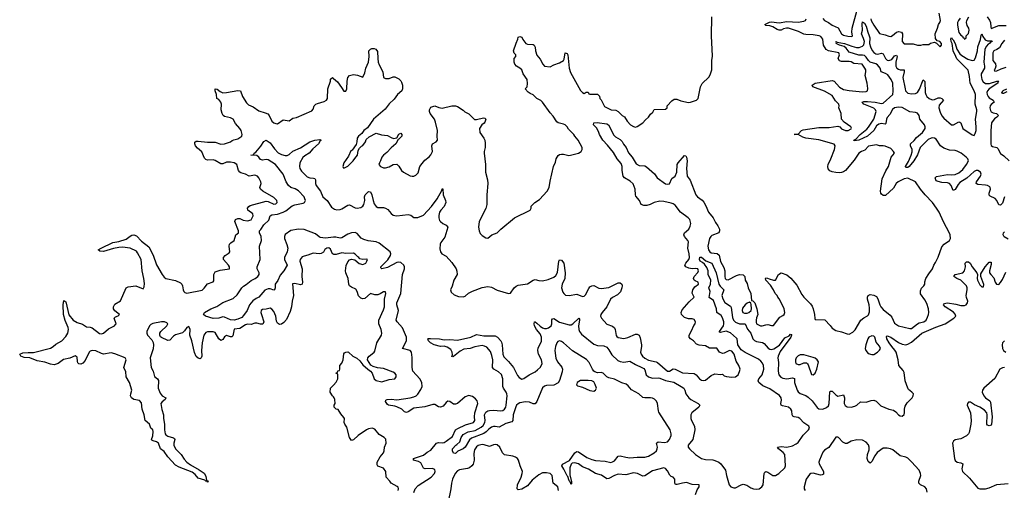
# Model space of a CAD drawing. Header units: inches. Extents: x 2528705 to 2676837, y 911742 to 1023252.
# Tile 138 of 143: x 2656684 to 2667089, y 933713 to 938680. Entities that reach past the tile are written whole.
import ezdxf

# ---------------------------------------------------------------- set-up
doc = ezdxf.new("R2010")
doc.units = ezdxf.units.IN
doc.header["$MEASUREMENT"] = 0
doc.layers.add('C6953', color=7, linetype='Continuous')
doc.layers.add('C6963', color=7, linetype='Continuous')

msp = doc.modelspace()

# ---------------------------------------------------------------- linework, layer by layer
at = {"layer": 'C6953', "color": 5}
for points, elevation in [([(2660000, 936205), (2659988, 936210), (2659970, 936259), (2659950, 936272), (2659930, 936270), (2659910, 936253), (2659893, 936227), (2659870, 936212), (2659848, 936208), (2659784, 936216), (2659730, 936193), (2659690, 936185), (2659670, 936176), (2659648, 936150), (2659645, 936130), (2659670, 936050), (2659664, 935970), (2659674, 935910), (2659670, 935890), (2659650, 935882), (2659590, 935897), (2659567, 935893), (2659578, 935770), (2659562, 935710), (2659555, 935650), (2659541, 935599), (2659504, 935516), (2659477, 935483), (2659450, 935468), (2659430, 935464), (2659410, 935478), (2659399, 935499), (2659390, 935552), (2659370, 935601), (2659350, 935626), (2659330, 935636), (2659290, 935624), (2659250, 935621), (2659236, 935610), (2659234, 935590), (2659238, 935570), (2659265, 935490), (2659253, 935467), (2659230, 935465), (2659190, 935478), (2659170, 935477), (2659130, 935463), (2659090, 935465), (2659070, 935459), (2659010, 935420), (2658950, 935412), (2658935, 935345), (2658926, 935334), (2658910, 935333), (2658870, 935347), (2658850, 935333), (2658830, 935304), (2658810, 935294), (2658790, 935310), (2658750, 935379), (2658730, 935386), (2658670, 935384), (2658650, 935377), (2658631, 935350), (2658612, 935270), (2658604, 935190), (2658608, 935130), (2658601, 935110), (2658590, 935100), (2658570, 935106), (2658550, 935126), (2658530, 935168), (2658502, 935290), (2658481, 935350), (2658486, 935410), (2658476, 935436), (2658470, 935441), (2658450, 935431), (2658425, 935395), (2658404, 935376), (2658330, 935355), (2658310, 935340), (2658270, 935296), (2658250, 935294), (2658184, 935324), (2658173, 935333), (2658164, 935350), (2658166, 935370), (2658177, 935390), (2658240, 935450), (2658250, 935470), (2658239, 935479), (2658215, 935490), (2658182, 935490), (2658090, 935472), (2658070, 935462), (2658057, 935450), (2658029, 935390), (2658026, 935370), (2658034, 935350), (2658081, 935301), (2658094, 935274), (2658099, 935250), (2658095, 935205), (2658064, 935110), (2658073, 935010), (2658093, 934970), (2658110, 934914), (2658139, 934890), (2658151, 934871), (2658149, 934790), (2658170, 934739), (2658190, 934709), (2658228, 934690), (2658223, 934670), (2658190, 934646), (2658176, 934630), (2658185, 934565), (2658204, 934510), (2658205, 934470), (2658216, 934410), (2658214, 934350), (2658221, 934310), (2658230, 934298), (2658250, 934286), (2658308, 934268), (2658319, 934259), (2658325, 934250), (2658312, 934210), (2658312, 934190), (2658330, 934150), (2658390, 934090), (2658421, 934041), (2658449, 934009), (2658490, 933981), (2658582, 933930), (2658633, 933893), (2658650, 933863), (2658658, 933818), (2658670, 933814), (2658676, 933804), (2658670, 933798), (2658667, 933807), (2658650, 933810), (2658641, 933821), (2658570, 933841), (2658539, 933879), (2658506, 933906), (2658370, 933958), (2658330, 933980), (2658248, 934068), (2658210, 934121), (2658172, 934152), (2658150, 934210), (2658130, 934225), (2658094, 934234), (2658082, 934242), (2658078, 934250), (2658092, 934288), (2658094, 934334), (2658090, 934350), (2658069, 934370), (2658055, 934410), (2658011, 934451), (2658001, 934510), (2657980, 934570), (2657970, 934635), (2657950, 934660), (2657889, 934670), (2657864, 934690), (2657856, 934710), (2657857, 934730), (2657869, 934770), (2657844, 934850), (2657809, 934910), (2657806, 934966), (2657790, 934990), (2657784, 935010), (2657809, 935090), (2657799, 935110), (2657690, 935154), (2657650, 935165), (2657570, 935150), (2657550, 935156), (2657490, 935186), (2657450, 935187), (2657430, 935180), (2657419, 935170), (2657377, 935083), (2657350, 935056), (2657330, 935044), (2657310, 935049), (2657300, 935060), (2657294, 935074), (2657290, 935117), (2657270, 935132), (2657213, 935107), (2657146, 935094), (2657090, 935053), (2657050, 935039), (2657010, 935044), (2656950, 935064), (2656870, 935080), (2656790, 935112), (2656730, 935116), (2656696, 935130), (2656684, 935150), (2656717, 935163), (2656772, 935168), (2656830, 935166), (2657010, 935213), (2657039, 935230), (2657066, 935254), (2657128, 935290), (2657170, 935336), (2657192, 935370), (2657201, 935410), (2657197, 935430), (2657165, 935505), (2657148, 935570), (2657142, 935670), (2657150, 935718), (2657170, 935701), (2657204, 935564), (2657250, 935510), (2657290, 935484), (2657347, 935467), (2657390, 935440), (2657430, 935435), (2657450, 935427), (2657527, 935367), (2657550, 935364), (2657570, 935373), (2657623, 935417), (2657685, 935450), (2657697, 935463), (2657703, 935470), (2657683, 935530), (2657697, 935543), (2657726, 935554), (2657739, 935570), (2657688, 935608), (2657675, 935630), (2657675, 935650), (2657690, 935679), (2657749, 935711), (2657809, 935850), (2657830, 935862), (2657910, 935870), (2657990, 935841), (2658001, 935859), (2658003, 935897), (2657997, 935950), (2657978, 936030), (2657966, 936150), (2657930, 936221), (2657917, 936237), (2657850, 936270), (2657770, 936279), (2657730, 936276), (2657676, 936264), (2657570, 936235), (2657530, 936236), (2657513, 936250), (2657545, 936270), (2657670, 936329), (2657730, 936338), (2657810, 936362), (2657850, 936396), (2657870, 936407), (2657890, 936409), (2657918, 936398), (2657970, 936342), (2658050, 936283), (2658094, 936194), (2658130, 936093), (2658190, 935989), (2658210, 935963), (2658230, 935949), (2658330, 935926), (2658384, 935904), (2658397, 935890), (2658406, 935870), (2658410, 935830), (2658419, 935810), (2658430, 935799), (2658450, 935793), (2658613, 935827), (2658634, 935846), (2658669, 935891), (2658728, 935912), (2658737, 935923), (2658737, 935990), (2658750, 936020), (2658802, 936038), (2658902, 936050), (2658900, 936070), (2658890, 936090), (2658838, 936150), (2658839, 936170), (2658857, 936190), (2658899, 936221), (2658904, 936230), (2658896, 936290), (2658900, 936310), (2658914, 936326), (2658950, 936348), (2658968, 936410), (2658997, 936430), (2658998, 936450), (2658958, 936550), (2658965, 936570), (2658990, 936582), (2659010, 936580), (2659045, 936565), (2659090, 936556), (2659131, 936569), (2659150, 936610), (2659148, 936630), (2659096, 936670), (2659091, 936690), (2659106, 936710), (2659121, 936719), (2659290, 936765), (2659310, 936761), (2659370, 936732), (2659390, 936738), (2659405, 936750), (2659402, 936770), (2659370, 936804), (2659254, 936870), (2659228, 936890), (2659222, 936910), (2659235, 936950), (2659232, 936970), (2659212, 937012), (2659196, 937030), (2659170, 937038), (2659110, 937030), (2659069, 937050), (2659022, 937062), (2659010, 937070), (2658996, 937090), (2658979, 937150), (2658950, 937170), (2658910, 937176), (2658870, 937176), (2658830, 937159), (2658810, 937158), (2658750, 937195), (2658730, 937200), (2658670, 937197), (2658650, 937204), (2658638, 937218), (2658610, 937287), (2658564, 937324), (2658543, 937350), (2658534, 937370), (2658534, 937386), (2658550, 937397), (2658570, 937399), (2658670, 937389), (2658750, 937387), (2658810, 937368), (2658850, 937369), (2658913, 937390), (2658930, 937405), (2658948, 937412), (2658990, 937421), (2659030, 937450), (2659034, 937470), (2659023, 937510), (2659012, 937530), (2658965, 937585), (2658939, 937630), (2658910, 937645), (2658850, 937660), (2658835, 937670), (2658822, 937690), (2658812, 937730), (2658815, 937790), (2658810, 937809), (2658790, 937838), (2658768, 937850), (2658763, 937890), (2658749, 937930), (2658750, 937952), (2658770, 937946), (2658801, 937921), (2658830, 937908), (2658870, 937910), (2658990, 937934), (2659018, 937930), (2659038, 937870), (2659082, 937802), (2659101, 937781), (2659150, 937760), (2659210, 937717), (2659278, 937698), (2659305, 937685), (2659320, 937670), (2659350, 937609), (2659369, 937590), (2659390, 937583), (2659410, 937582), (2659470, 937622), (2659530, 937614), (2659570, 937641), (2659610, 937647), (2659770, 937719), (2659785, 937735), (2659797, 937770), (2659813, 937787), (2659830, 937797), (2659902, 937818), (2659927, 937830), (2659936, 937850), (2659941, 937950), (2659967, 938030), (2659970, 938052), (2659989, 938071), (2660000, 938061)], 60), ([(2660000, 936383), (2659915, 936375), (2659861, 936381), (2659848, 936388), (2659810, 936420), (2659690, 936466), (2659630, 936470), (2659550, 936454), (2659490, 936412), (2659482, 936390), (2659483, 936370), (2659508, 936308), (2659517, 936270), (2659510, 936230), (2659483, 936170), (2659483, 936150), (2659510, 936090), (2659476, 936030), (2659438, 935982), (2659411, 935929), (2659385, 935890), (2659384, 935850), (2659378, 935830), (2659370, 935827), (2659330, 935840), (2659310, 935841), (2659275, 935825), (2659212, 935750), (2659182, 935738), (2659146, 935714), (2659114, 935670), (2659087, 935610), (2659050, 935558), (2659030, 935538), (2658990, 935518), (2658951, 935509), (2658912, 935512), (2658850, 935539), (2658830, 935543), (2658790, 935529), (2658730, 935525), (2658648, 935550), (2658628, 935570), (2658638, 935590), (2658704, 935630), (2658767, 935653), (2658830, 935696), (2658941, 935739), (2658983, 935777), (2659030, 935850), (2659050, 935869), (2659076, 935884), (2659130, 935928), (2659172, 935948), (2659202, 935970), (2659214, 935990), (2659215, 936010), (2659193, 936050), (2659193, 936070), (2659226, 936150), (2659218, 936290), (2659239, 936350), (2659237, 936390), (2659218, 936430), (2659217, 936450), (2659233, 936467), (2659264, 936516), (2659317, 936563), (2659331, 936610), (2659350, 936620), (2659410, 936627), (2659470, 936648), (2659497, 936663), (2659564, 936716), (2659590, 936726), (2659678, 936742), (2659693, 936750), (2659703, 936770), (2659699, 936790), (2659689, 936810), (2659632, 936872), (2659596, 936896), (2659550, 936910), (2659525, 936930), (2659499, 936970), (2659469, 937050), (2659389, 937150), (2659310, 937202), (2659290, 937204), (2659250, 937198), (2659230, 937206), (2659210, 937230), (2659190, 937245), (2659128, 937250), (2659147, 937253), (2659159, 937261), (2659161, 937270), (2659178, 937282), (2659234, 937346), (2659264, 937396), (2659290, 937407), (2659330, 937382), (2659377, 937317), (2659416, 937276), (2659450, 937257), (2659490, 937246), (2659510, 937248), (2659530, 937257), (2659570, 937291), (2659653, 937327), (2659750, 937391), (2659802, 937410), (2659856, 937416), (2659870, 937410), (2659859, 937401), (2659840, 937370), (2659782, 937318), (2659742, 937270), (2659696, 937244), (2659675, 937225), (2659645, 937170), (2659641, 937130), (2659646, 937110), (2659662, 937082), (2659722, 937022), (2659750, 937010), (2659789, 937009), (2659804, 937004), (2659811, 936991), (2659811, 936950), (2659817, 936930), (2659864, 936870), (2659889, 936809), (2659935, 936770), (2659980, 936700), (2660000, 936686)], 40), ([(2660000, 934698), (2659988, 934710), (2659966, 934750), (2659968, 934792), (2660000, 934824)], 60)]:
    msp.add_lwpolyline(points, dxfattribs=dict(at, elevation=elevation))
at = {"layer": 'C6963', "color": 5}
for points, elevation in [([(2665170, 938691), (2665190, 938673), (2665232, 938652), (2665270, 938622), (2665333, 938593), (2665369, 938530), (2665390, 938516), (2665435, 938505), (2665477, 938503), (2665485, 938510), (2665479, 938550), (2665482, 938590), (2665529, 938770)], 40), ([(2665680, 938690), (2665683, 938670), (2665710, 938622), (2665770, 938533), (2665830, 938521), (2665870, 938505), (2665890, 938503), (2665908, 938512), (2665950, 938550), (2665975, 938555), (2666003, 938550), (2666012, 938530), (2666011, 938451), (2666030, 938425), (2666126, 938426), (2666170, 938411), (2666208, 938412), (2666230, 938418), (2666290, 938418), (2666310, 938431), (2666350, 938442), (2666373, 938433), (2666410, 938394), (2666426, 938410), (2666426, 938430), (2666406, 938450), (2666378, 938458), (2666363, 938483), (2666359, 938530), (2666384, 938590), (2666392, 938628), (2666408, 938650), (2666414, 938670), (2666402, 938750)], 40), ([(2660000, 938061), (2660043, 938023), (2660086, 937966), (2660110, 937925), (2660130, 937926), (2660141, 937950), (2660143, 938030), (2660150, 938071), (2660170, 938091), (2660210, 938101), (2660253, 938093), (2660310, 938072), (2660330, 938118), (2660343, 938170), (2660371, 938230), (2660376, 938290), (2660373, 938350), (2660390, 938370), (2660404, 938376), (2660430, 938376), (2660449, 938369), (2660464, 938344), (2660467, 938270), (2660473, 938230), (2660482, 938202), (2660521, 938130), (2660527, 938070), (2660550, 938058), (2660590, 938058), (2660630, 938076), (2660650, 938076), (2660690, 938055), (2660710, 938036), (2660719, 938019), (2660728, 937990), (2660731, 937950), (2660721, 937930), (2660676, 937890), (2660640, 937840), (2660590, 937791), (2660546, 937734), (2660422, 937630), (2660360, 937540), (2660322, 937510), (2660301, 937479), (2660263, 937450), (2660251, 937430), (2660247, 937390), (2660238, 937362), (2660197, 937303), (2660185, 937295), (2660160, 937240), (2660111, 937170), (2660098, 937130), (2660101, 937121), (2660110, 937112), (2660150, 937135), (2660209, 937190), (2660225, 937215), (2660255, 937250), (2660262, 937298), (2660276, 937324), (2660296, 937344), (2660310, 937351), (2660337, 937390), (2660346, 937414), (2660377, 937443), (2660450, 937482), (2660506, 937466), (2660570, 937459), (2660610, 937435), (2660634, 937426), (2660668, 937432), (2660690, 937472), (2660710, 937482), (2660722, 937470), (2660722, 937450), (2660690, 937418), (2660684, 937416), (2660658, 937370), (2660610, 937329), (2660563, 937277), (2660528, 937250), (2660511, 937230), (2660497, 937190), (2660485, 937170), (2660481, 937150), (2660496, 937130), (2660530, 937118), (2660550, 937118), (2660590, 937128), (2660630, 937153), (2660670, 937154), (2660690, 937135), (2660718, 937090), (2660741, 937070), (2660810, 937032), (2660830, 937027), (2660850, 937029), (2660870, 937038), (2660895, 937065), (2660914, 937130), (2660937, 937163), (2660964, 937196), (2661010, 937231), (2661030, 937254), (2661046, 937290), (2661038, 937350), (2661046, 937370), (2661084, 937390), (2661099, 937410), (2661095, 937450), (2661098, 937510), (2661078, 937598), (2661066, 937630), (2661021, 937690), (2661013, 937710), (2661014, 937730), (2661030, 937758), (2661070, 937771), (2661114, 937754), (2661150, 937747), (2661250, 937771), (2661291, 937771), (2661310, 937765), (2661370, 937725), (2661388, 937708), (2661430, 937685), (2661490, 937626), (2661510, 937626), (2661585, 937645), (2661601, 937641), (2661611, 937630), (2661601, 937599), (2661593, 937587), (2661566, 937570), (2661543, 937530), (2661547, 937490), (2661590, 937430), (2661599, 937410), (2661603, 937377), (2661604, 937330), (2661591, 937290), (2661591, 937270), (2661607, 937150), (2661607, 937070), (2661627, 936990), (2661630, 936950), (2661621, 936830), (2661622, 936730), (2661610, 936687), (2661538, 936550), (2661532, 936490), (2661539, 936450), (2661550, 936423), (2661570, 936404), (2661610, 936379), (2661630, 936375), (2661672, 936408), (2661729, 936431), (2661770, 936470), (2661914, 936590), (2662078, 936670), (2662088, 936690), (2662090, 936712), (2662128, 936750), (2662177, 936783), (2662258, 936870), (2662281, 936910), (2662290, 936974), (2662324, 937130), (2662345, 937175), (2662354, 937210), (2662374, 937246), (2662390, 937258), (2662410, 937261), (2662430, 937261), (2662487, 937247), (2662506, 937250), (2662589, 937271), (2662618, 937290), (2662628, 937310), (2662628, 937330), (2662584, 937410), (2662549, 937449), (2662539, 937470), (2662485, 937525), (2662469, 937550), (2662450, 937569), (2662430, 937579), (2662373, 937593), (2662362, 937602), (2662323, 937663), (2662290, 937698), (2662210, 937808), (2662190, 937828), (2662148, 937850), (2662110, 937888), (2662080, 937900), (2662056, 937916), (2662026, 937950), (2662048, 937972), (2662052, 938008), (2662046, 938050), (2662004, 938110), (2661989, 938150), (2661969, 938170), (2661934, 938190), (2661915, 938210), (2661908, 938230), (2661909, 938271), (2661926, 938290), (2661926, 938310), (2661910, 938326), (2661904, 938350), (2661929, 938431), (2661947, 938473), (2661950, 938494), (2661970, 938502), (2661990, 938494), (2662001, 938470), (2662031, 938430), (2662050, 938423), (2662110, 938419), (2662121, 938410), (2662131, 938391), (2662136, 938350), (2662150, 938305), (2662184, 938264), (2662211, 938210), (2662230, 938188), (2662290, 938181), (2662330, 938203), (2662390, 938225), (2662429, 938250), (2662437, 938263), (2662449, 938331), (2662470, 938322), (2662475, 938310), (2662491, 938170), (2662504, 938124), (2662610, 937932), (2662630, 937912), (2662650, 937902), (2662670, 937914), (2662690, 937914), (2662698, 937898), (2662710, 937894), (2662790, 937894), (2662810, 937874), (2662814, 937850), (2662830, 937834), (2662865, 937765), (2662934, 937730), (2662984, 937724), (2663010, 937712), (2663052, 937670), (2663075, 937655), (2663105, 937610), (2663139, 937570), (2663170, 937551), (2663190, 937547), (2663209, 937551), (2663268, 937590), (2663296, 937624), (2663330, 937652), (2663350, 937682), (2663375, 937705), (2663390, 937732), (2663510, 937734), (2663526, 937750), (2663526, 937770), (2663576, 937824), (2663600, 937840), (2663630, 937842), (2663670, 937823), (2663750, 937807), (2663772, 937808), (2663835, 937830), (2663854, 937850), (2663879, 937970), (2663895, 938005), (2663966, 938074), (2663981, 938099), (2663999, 938150), (2663999, 938250), (2664004, 938296), (2663996, 938510), (2663998, 938710)], 60), ([(2660000, 936686), (2660010, 936679), (2660034, 936674), (2660070, 936675), (2660090, 936682), (2660150, 936724), (2660170, 936725), (2660230, 936694), (2660250, 936690), (2660290, 936697), (2660309, 936711), (2660322, 936730), (2660331, 936770), (2660329, 936810), (2660336, 936830), (2660370, 936865), (2660390, 936862), (2660405, 936830), (2660418, 936770), (2660430, 936738), (2660450, 936710), (2660470, 936699), (2660530, 936697), (2660550, 936692), (2660575, 936675), (2660610, 936634), (2660630, 936618), (2660650, 936612), (2660670, 936610), (2660790, 936624), (2660816, 936616), (2660850, 936594), (2660890, 936591), (2660950, 936617), (2661036, 936710), (2661094, 936790), (2661144, 936876), (2661150, 936896), (2661154, 936894), (2661160, 936830), (2661184, 936770), (2661187, 936750), (2661170, 936710), (2661134, 936670), (2661122, 936650), (2661114, 936614), (2661114, 936590), (2661121, 936561), (2661130, 936551), (2661155, 936530), (2661191, 936510), (2661208, 936490), (2661176, 936384), (2661135, 936330), (2661127, 936310), (2661123, 936263), (2661131, 936231), (2661145, 936210), (2661190, 936185), (2661250, 936118), (2661295, 936050), (2661305, 936025), (2661306, 935990), (2661272, 935930), (2661253, 935867), (2661237, 935830), (2661243, 935803), (2661275, 935775), (2661320, 935760), (2661370, 935756), (2661390, 935763), (2661428, 935792), (2661470, 935816), (2661570, 935855), (2661630, 935865), (2661670, 935858), (2661730, 935824), (2661851, 935789), (2661870, 935795), (2661910, 935850), (2661930, 935868), (2661950, 935879), (2662050, 935891), (2662110, 935930), (2662130, 935938), (2662170, 935926), (2662210, 935925), (2662270, 935937), (2662330, 935963), (2662350, 935981), (2662368, 936012), (2662380, 936130), (2662390, 936145), (2662410, 936143), (2662435, 936110), (2662449, 936010), (2662444, 935950), (2662417, 935890), (2662410, 935850), (2662424, 935804), (2662433, 935790), (2662453, 935773), (2662490, 935769), (2662570, 935783), (2662630, 935758), (2662650, 935761), (2662664, 935776), (2662697, 935843), (2662710, 935859), (2662730, 935872), (2662750, 935874), (2662805, 935845), (2662830, 935842), (2662910, 935853), (2663010, 935901), (2663030, 935903), (2663047, 935890), (2663051, 935871), (2663048, 935850), (2663033, 935807), (2663003, 935777), (2662950, 935748), (2662928, 935730), (2662889, 935651), (2662838, 935590), (2662826, 935570), (2662823, 935550), (2662834, 935530), (2662888, 935468), (2662950, 935444), (2662969, 935429), (2662978, 935410), (2662988, 935348), (2662995, 935335), (2663010, 935324), (2663070, 935315), (2663110, 935326), (2663190, 935360), (2663210, 935360), (2663230, 935350), (2663242, 935322), (2663255, 935250), (2663255, 935230), (2663244, 935170), (2663250, 935150), (2663264, 935130), (2663290, 935106), (2663330, 935085), (2663410, 935070), (2663423, 935063), (2663530, 934969), (2663550, 934972), (2663590, 934994), (2663610, 934992), (2663690, 934954), (2663810, 934945), (2663833, 934933), (2663869, 934890), (2663890, 934876), (2663910, 934873), (2663930, 934877), (2663990, 934926), (2664030, 934943), (2664090, 934936), (2664110, 934938), (2664130, 934922), (2664155, 934915), (2664210, 934908), (2664250, 934911), (2664275, 934930), (2664292, 934968), (2664296, 934990), (2664285, 935030), (2664255, 935075), (2664233, 935150), (2664210, 935181), (2664186, 935190), (2664130, 935160), (2664110, 935156), (2664079, 935170), (2664052, 935212), (2663973, 935213), (2663930, 935239), (2663864, 935244), (2663835, 935255), (2663805, 935290), (2663773, 935310), (2663757, 935330), (2663757, 935350), (2663784, 935396), (2663808, 935452), (2663823, 935470), (2663827, 935490), (2663810, 935514), (2663790, 935521), (2663750, 935523), (2663710, 935536), (2663677, 935570), (2663673, 935590), (2663684, 935616), (2663758, 935702), (2663810, 935750), (2663792, 935792), (2663798, 935830), (2663820, 935860), (2663858, 935890), (2663853, 935910), (2663823, 935923), (2663812, 935932), (2663804, 935950), (2663811, 935970), (2663850, 936012), (2663857, 936030), (2663851, 936050), (2663830, 936055), (2663790, 936052), (2663756, 936056), (2663722, 936070), (2663713, 936090), (2663722, 936110), (2663756, 936150), (2663762, 936170), (2663758, 936210), (2663745, 936270), (2663750, 936335), (2663745, 936350), (2663708, 936390), (2663701, 936410), (2663711, 936430), (2663754, 936470), (2663770, 936500), (2663777, 936530), (2663766, 936570), (2663749, 936590), (2663667, 936647), (2663610, 936722), (2663590, 936736), (2663570, 936742), (2663490, 936760), (2663450, 936764), (2663389, 936751), (2663347, 936730), (2663310, 936718), (2663278, 936718), (2663252, 936730), (2663235, 936770), (2663196, 936816), (2663190, 936830), (2663188, 936890), (2663166, 936946), (2663135, 936975), (2663074, 937010), (2663062, 937030), (2663051, 937090), (2663051, 937130), (2663041, 937161), (2662998, 937210), (2662958, 937278), (2662896, 937356), (2662845, 937410), (2662810, 937470), (2662800, 937500), (2662779, 937539), (2662749, 937570), (2662750, 937591), (2662786, 937594), (2662890, 937580), (2662908, 937570), (2662963, 937463), (2662982, 937442), (2663030, 937416), (2663050, 937394), (2663065, 937365), (2663092, 937330), (2663116, 937276), (2663155, 937230), (2663198, 937158), (2663230, 937140), (2663290, 937139), (2663308, 937128), (2663392, 937052), (2663421, 937010), (2663510, 936948), (2663530, 936943), (2663551, 936949), (2663575, 937005), (2663610, 937027), (2663627, 937070), (2663632, 937150), (2663641, 937170), (2663710, 937248), (2663722, 937242), (2663730, 937228), (2663738, 937190), (2663729, 937110), (2663737, 937030), (2663770, 936988), (2663829, 936830), (2663846, 936810), (2663896, 936776), (2663915, 936755), (2663936, 936716), (2663962, 936650), (2664014, 936590), (2664038, 936538), (2664063, 936503), (2664078, 936470), (2664080, 936450), (2664071, 936429), (2663999, 936401), (2663986, 936390), (2663975, 936370), (2663957, 936290), (2663964, 936250), (2663976, 936230), (2663990, 936221), (2664053, 936213), (2664074, 936194), (2664090, 936128), (2664126, 936066), (2664134, 936030), (2664135, 935970), (2664140, 935950), (2664150, 935938), (2664170, 935933), (2664260, 935980), (2664290, 935989), (2664328, 935988), (2664346, 935970), (2664352, 935930), (2664370, 935894), (2664382, 935850), (2664412, 935790), (2664418, 935718), (2664430, 935714), (2664451, 935691), (2664475, 935630), (2664483, 935570), (2664470, 935535), (2664466, 935510), (2664466, 935486), (2664471, 935470), (2664514, 935450), (2664530, 935449), (2664570, 935460), (2664590, 935462), (2664630, 935451), (2664649, 935451), (2664718, 935542), (2664750, 935558), (2664762, 935570), (2664769, 935591), (2664764, 935630), (2664724, 935710), (2664710, 935735), (2664695, 935750), (2664689, 935769), (2664669, 935790), (2664649, 935830), (2664617, 935877), (2664568, 935930), (2664566, 935950), (2664570, 935954), (2664587, 935953), (2664604, 935944), (2664650, 935931), (2664670, 935932), (2664704, 935990), (2664730, 936007), (2664790, 935987), (2664833, 935953), (2664897, 935877), (2664950, 935779), (2664970, 935751), (2665042, 935682), (2665058, 935658), (2665069, 935630), (2665083, 935570), (2665085, 935525), (2665090, 935514), (2665191, 935511), (2665250, 935452), (2665270, 935425), (2665310, 935398), (2665370, 935386), (2665430, 935365), (2665450, 935362), (2665490, 935382), (2665512, 935408), (2665573, 935507), (2665605, 935535), (2665644, 935556), (2665654, 935566), (2665663, 935597), (2665665, 935635), (2665660, 935670), (2665642, 935730), (2665642, 935750), (2665651, 935769), (2665670, 935778), (2665710, 935772), (2665738, 935758), (2665754, 935734), (2665773, 935670), (2665783, 935650), (2665810, 935621), (2665883, 935563), (2665899, 935539), (2665930, 935477), (2665970, 935448), (2666090, 935420), (2666110, 935422), (2666170, 935470), (2666190, 935479), (2666237, 935490), (2666264, 935510), (2666279, 935541), (2666288, 935570), (2666291, 935590), (2666288, 935630), (2666270, 935684), (2666250, 935722), (2666205, 935785), (2666203, 935817), (2666215, 935845), (2666238, 935870), (2666249, 935890), (2666250, 935914), (2666261, 935950), (2666290, 935998), (2666329, 936051), (2666345, 936090), (2666363, 936117), (2666390, 936172), (2666430, 936282), (2666455, 936310), (2666509, 936350), (2666519, 936370), (2666517, 936410), (2666510, 936428), (2666447, 936547), (2666399, 936650), (2666372, 936692), (2666329, 936749), (2666252, 936832), (2666204, 936890), (2666150, 936969), (2666070, 937009), (2666030, 937000), (2665969, 936970), (2665947, 936950), (2665918, 936902), (2665834, 936826), (2665810, 936824), (2665790, 936838), (2665784, 936850), (2665782, 936870), (2665800, 937000), (2665836, 937084), (2665866, 937130), (2665892, 937228), (2665928, 937270), (2665918, 937290), (2665890, 937319), (2665830, 937344), (2665810, 937349), (2665770, 937348), (2665739, 937359), (2665654, 937346), (2665616, 937304), (2665581, 937290), (2665550, 937272), (2665503, 937197), (2665412, 937088), (2665390, 937073), (2665370, 937068), (2665350, 937065), (2665308, 937068), (2665270, 937075), (2665245, 937085), (2665227, 937107), (2665223, 937130), (2665228, 937152), (2665257, 937210), (2665294, 937310), (2665301, 937350), (2665290, 937365), (2665130, 937413), (2664990, 937430), (2664960, 937440), (2664910, 937468), (2664869, 937470), (2664909, 937471), (2664946, 937510), (2664963, 937517), (2665130, 937543), (2665239, 937541), (2665330, 937555), (2665350, 937550), (2665367, 937527), (2665410, 937511), (2665438, 937510), (2665470, 937527), (2665474, 937534), (2665468, 937550), (2665397, 937597), (2665369, 937630), (2665364, 937690), (2665341, 937750), (2665344, 937770), (2665339, 937790), (2665304, 937824), (2665270, 937879), (2665190, 937926), (2665065, 937970), (2665059, 937990), (2665090, 938010), (2665270, 938037), (2665290, 938030), (2665347, 937967), (2665390, 937944), (2665449, 937931), (2665590, 937920), (2665630, 937922), (2665644, 937930), (2665646, 937954), (2665639, 938010), (2665617, 938090), (2665626, 938130), (2665626, 938150), (2665616, 938170), (2665587, 938210), (2665498, 938218), (2665470, 938235), (2665450, 938240), (2665370, 938240), (2665346, 938246), (2665335, 938270), (2665347, 938310), (2665341, 938330), (2665230, 938353), (2665206, 938366), (2665178, 938410), (2665170, 938476), (2665150, 938501), (2665133, 938510), (2665070, 938521), (2664990, 938522), (2664970, 938527), (2664914, 938554), (2664810, 938589), (2664789, 938591), (2664757, 938583), (2664730, 938570), (2664710, 938568), (2664690, 938575), (2664644, 938604), (2664610, 938616), (2664570, 938619), (2664559, 938630), (2664607, 938653), (2664630, 938657), (2664710, 938646), (2664790, 938662), (2664910, 938654), (2664970, 938664), (2664987, 938673), (2664995, 938690)], 40), ([(2667091, 936810), (2667070, 936743), (2667050, 936724), (2667030, 936725), (2667010, 936770), (2666993, 936793), (2666939, 936819), (2666929, 936829), (2666930, 936850), (2666944, 936890), (2666941, 936910), (2666935, 936915), (2666910, 936930), (2666890, 936935), (2666810, 936941), (2666790, 936950), (2666796, 936970), (2666837, 937030), (2666843, 937050), (2666836, 937070), (2666810, 937087), (2666790, 937088), (2666770, 937079), (2666693, 937007), (2666619, 936961), (2666600, 936940), (2666570, 936889), (2666550, 936877), (2666529, 936930), (2666510, 936950), (2666490, 936957), (2666430, 936961), (2666390, 936971), (2666370, 936981), (2666360, 937010), (2666374, 937026), (2666490, 937046), (2666530, 937042), (2666570, 937045), (2666610, 937064), (2666650, 937100), (2666690, 937150), (2666711, 937190), (2666704, 937210), (2666687, 937230), (2666632, 937272), (2666590, 937293), (2666570, 937299), (2666510, 937302), (2666450, 937324), (2666416, 937350), (2666370, 937418), (2666350, 937430), (2666330, 937433), (2666316, 937430), (2666286, 937414), (2666216, 937350), (2666201, 937330), (2666170, 937253), (2666134, 937190), (2666085, 937130), (2666070, 937120), (2666050, 937120), (2666045, 937130), (2666078, 937182), (2666105, 937250), (2666114, 937286), (2666114, 937310), (2666098, 937350), (2666099, 937370), (2666136, 937404), (2666162, 937438), (2666226, 937490), (2666252, 937530), (2666253, 937550), (2666247, 937570), (2666197, 937630), (2666190, 937670), (2666170, 937695), (2666150, 937702), (2666089, 937709), (2666010, 937754), (2665970, 937756), (2665930, 937748), (2665907, 937733), (2665879, 937681), (2665851, 937649), (2665843, 937630), (2665837, 937583), (2665830, 937579), (2665790, 937585), (2665762, 937578), (2665740, 937560), (2665709, 937510), (2665643, 937450), (2665550, 937410), (2665503, 937403), (2665500, 937410), (2665520, 937420), (2665565, 937470), (2665635, 937525), (2665653, 937547), (2665709, 937630), (2665735, 937710), (2665729, 937730), (2665710, 937747), (2665605, 937790), (2665586, 937810), (2665605, 937815), (2665643, 937817), (2665725, 937810), (2665790, 937795), (2665810, 937800), (2665910, 937890), (2665915, 937925), (2665912, 938010), (2665895, 938050), (2665857, 938097), (2665833, 938113), (2665788, 938128), (2665776, 938170), (2665750, 938202), (2665730, 938214), (2665670, 938231), (2665653, 938250), (2665630, 938286), (2665610, 938301), (2665590, 938305), (2665550, 938304), (2665450, 938337), (2665418, 938378), (2665396, 938396), (2665347, 938410), (2665312, 938430), (2665315, 938435), (2665310, 938450), (2665322, 938442), (2665401, 938430), (2665479, 938399), (2665526, 938386), (2665554, 938386), (2665590, 938399), (2665604, 938416), (2665610, 938450), (2665602, 938482), (2665581, 938530), (2665589, 938571), (2665586, 938634), (2665590, 938656), (2665610, 938644), (2665630, 938610), (2665647, 938547), (2665662, 938510), (2665667, 938490), (2665666, 938430), (2665675, 938395), (2665694, 938354), (2665710, 938333), (2665730, 938320), (2665750, 938316), (2665790, 938325), (2665810, 938319), (2665832, 938270), (2665850, 938253), (2665870, 938248), (2665899, 938261), (2665930, 938298), (2665950, 938306), (2665957, 938290), (2665941, 938230), (2665942, 938190), (2665955, 938170), (2665970, 938159), (2665990, 938152), (2666032, 938150), (2666032, 938130), (2666016, 938070), (2666040, 937950), (2666046, 937930), (2666057, 937917), (2666070, 937906), (2666110, 937896), (2666150, 937900), (2666170, 937911), (2666194, 937946), (2666230, 938047), (2666250, 938027), (2666254, 937910), (2666259, 937890), (2666271, 937870), (2666294, 937850), (2666318, 937838), (2666330, 937835), (2666350, 937838), (2666390, 937854), (2666410, 937855), (2666429, 937849), (2666445, 937830), (2666402, 937778), (2666397, 937750), (2666410, 937703), (2666430, 937665), (2666450, 937639), (2666530, 937571), (2666551, 937569), (2666610, 937603), (2666620, 937600), (2666631, 937591), (2666652, 937530), (2666750, 937464), (2666770, 937459), (2666782, 937478), (2666790, 937510), (2666792, 937550), (2666785, 937630), (2666800, 937710), (2666799, 937730), (2666780, 937790), (2666784, 937890), (2666771, 937930), (2666729, 938010), (2666722, 938082), (2666708, 938148), (2666622, 938230), (2666588, 938268), (2666576, 938290), (2666549, 938350), (2666539, 938430), (2666528, 938450), (2666523, 938477), (2666530, 938491), (2666537, 938477), (2666550, 938467), (2666570, 938430), (2666588, 938368), (2666620, 938320), (2666641, 938301), (2666705, 938265), (2666751, 938249), (2666770, 938253), (2666783, 938277), (2666804, 938350), (2666810, 938393), (2666836, 938470), (2666843, 938517), (2666850, 938532), (2666861, 938501), (2666886, 938466), (2666910, 938456), (2666956, 938456), (2666961, 938450), (2666940, 938440), (2666934, 938430), (2666920, 938420), (2666901, 938399), (2666883, 938370), (2666871, 938230), (2666880, 938190), (2666879, 938170), (2666845, 938110), (2666843, 938090), (2666850, 938050), (2666864, 938024), (2666890, 938008), (2666932, 938008), (2667010, 938031), (2667032, 938030), (2667021, 938019), (2667021, 938010), (2666930, 937950), (2666911, 937930), (2666906, 937910), (2666907, 937890), (2666917, 937870), (2666930, 937856), (2666970, 937830), (2666982, 937810), (2666950, 937785), (2666938, 937770), (2666935, 937750), (2666943, 937723), (2666950, 937709), (2666970, 937698), (2667008, 937690), (2667026, 937670), (2667011, 937650), (2666986, 937634), (2666970, 937617), (2666954, 937590), (2666948, 937512), (2666945, 937365), (2666951, 937351), (2666963, 937343), (2667011, 937330), (2667021, 937321), (2667050, 937269), (2667084, 937244), (2667142, 937190)], 20), ([(2666624, 938696), (2666604, 938670), (2666595, 938650), (2666594, 938626), (2666600, 938580), (2666610, 938546), (2666630, 938518), (2666647, 938507), (2666650, 938494), (2666665, 938485), (2666670, 938474), (2666686, 938490), (2666686, 938510), (2666710, 938534), (2666719, 938570), (2666715, 938590), (2666698, 938618), (2666691, 938650), (2666693, 938670), (2666715, 938710)], 40), ([(2666907, 938710), (2666934, 938674), (2666944, 938650), (2666945, 938605), (2666950, 938587), (2667030, 938619), (2667110, 938620)], 40), ([(2667090, 938463), (2667062, 938430), (2667037, 938383), (2667010, 938364), (2666977, 938350), (2666969, 938331), (2666966, 938294), (2666969, 938250), (2666995, 938215), (2667001, 938190), (2666994, 938166), (2666981, 938150), (2666990, 938136), (2667010, 938139), (2667057, 938163), (2667110, 938179)], 40), ([(2667113, 937947), (2667074, 937930), (2667065, 937915), (2667056, 937910), (2667070, 937904), (2667085, 937905), (2667118, 937922)], 40), ([(2660848, 933690), (2660863, 933730), (2660895, 933765), (2661031, 933850), (2661068, 933890), (2661075, 933910), (2661070, 933931), (2661043, 933943), (2660970, 933939), (2660950, 933946), (2660922, 934002), (2660898, 934018), (2660846, 934030), (2660844, 934050), (2660950, 934084), (2660990, 934114), (2661030, 934136), (2661090, 934212), (2661110, 934217), (2661150, 934215), (2661170, 934219), (2661190, 934230), (2661258, 934282), (2661290, 934350), (2661313, 934367), (2661396, 934404), (2661480, 934430), (2661494, 934450), (2661490, 934490), (2661494, 934530), (2661524, 934630), (2661517, 934657), (2661500, 934680), (2661470, 934702), (2661430, 934713), (2661390, 934698), (2661310, 934629), (2661290, 934623), (2661270, 934621), (2661230, 934649), (2661210, 934654), (2661190, 934639), (2661158, 934602), (2661130, 934589), (2661110, 934594), (2661070, 934617), (2661050, 934618), (2660966, 934594), (2660850, 934579), (2660790, 934542), (2660770, 934534), (2660750, 934542), (2660721, 934570), (2660670, 934594), (2660650, 934601), (2660582, 934610), (2660570, 934620), (2660550, 934650), (2660554, 934666), (2660568, 934672), (2660610, 934675), (2660670, 934668), (2660810, 934689), (2660850, 934699), (2660873, 934710), (2660891, 934729), (2660923, 934777), (2660938, 934810), (2660935, 934850), (2660914, 934890), (2660839, 934970), (2660831, 935010), (2660833, 935113), (2660823, 935170), (2660810, 935190), (2660730, 935210), (2660771, 935289), (2660772, 935330), (2660729, 935429), (2660672, 935490), (2660663, 935510), (2660686, 935610), (2660668, 935670), (2660668, 935690), (2660711, 935790), (2660728, 935990), (2660751, 936050), (2660752, 936070), (2660743, 936090), (2660710, 936116), (2660690, 936120), (2660670, 936118), (2660570, 936065), (2660510, 936052), (2660502, 936062), (2660502, 936070), (2660574, 936146), (2660601, 936190), (2660605, 936210), (2660599, 936230), (2660483, 936323), (2660450, 936336), (2660367, 936347), (2660320, 936360), (2660294, 936374), (2660250, 936423), (2660230, 936434), (2660190, 936430), (2660150, 936418), (2660090, 936378), (2660070, 936375), (2660025, 936385), (2660000, 936383)], 40), ([(2667130, 936363), (2667088, 936388), (2667078, 936410), (2667081, 936430), (2667090, 936442)], 20), ([(2660000, 934824), (2660030, 934854), (2660046, 934890), (2660046, 934930), (2660042, 934942), (2660030, 934946), (2660028, 934952), (2660042, 934958), (2660047, 934973), (2660062, 934978), (2660066, 934990), (2660066, 935030), (2660090, 935054), (2660102, 935090), (2660110, 935154), (2660115, 935165), (2660129, 935171), (2660150, 935174), (2660158, 935170), (2660203, 935130), (2660246, 935106), (2660279, 935079), (2660310, 935038), (2660362, 934990), (2660390, 934972), (2660408, 934948), (2660430, 934891), (2660450, 934871), (2660510, 934859), (2660590, 934884), (2660649, 934891), (2660662, 934910), (2660664, 934930), (2660649, 934950), (2660630, 934961), (2660530, 934998), (2660465, 935005), (2660421, 935021), (2660395, 935035), (2660361, 935090), (2660364, 935110), (2660377, 935130), (2660410, 935152), (2660430, 935170), (2660437, 935183), (2660458, 935270), (2660506, 935350), (2660511, 935370), (2660504, 935410), (2660479, 935470), (2660478, 935510), (2660530, 935618), (2660539, 935650), (2660539, 935730), (2660553, 935790), (2660550, 935806), (2660530, 935809), (2660495, 935785), (2660470, 935776), (2660437, 935777), (2660390, 935790), (2660330, 935738), (2660310, 935735), (2660290, 935740), (2660265, 935765), (2660250, 935813), (2660236, 935836), (2660190, 935856), (2660169, 935870), (2660161, 935890), (2660154, 935950), (2660130, 936010), (2660126, 936030), (2660135, 936085), (2660150, 936125), (2660170, 936146), (2660190, 936151), (2660226, 936146), (2660270, 936106), (2660310, 936096), (2660342, 936110), (2660354, 936130), (2660358, 936150), (2660354, 936154), (2660309, 936149), (2660277, 936157), (2660269, 936170), (2660257, 936177), (2660230, 936204), (2660210, 936215), (2660130, 936211), (2660090, 936218), (2660030, 936203), (2660003, 936203), (2660000, 936205)], 60), ([(2663825, 933670), (2663843, 933717), (2663863, 933750), (2663864, 933770), (2663790, 933774), (2663730, 933795), (2663690, 933790), (2663633, 933773), (2663614, 933774), (2663606, 933790), (2663608, 933830), (2663590, 933850), (2663570, 933859), (2663554, 933874), (2663530, 933919), (2663510, 933944), (2663490, 933949), (2663370, 933919), (2663290, 933865), (2663270, 933863), (2663211, 933891), (2663170, 933898), (2663090, 933877), (2663010, 933882), (2662970, 933869), (2662910, 933838), (2662890, 933834), (2662833, 933873), (2662770, 933891), (2662695, 933935), (2662630, 933961), (2662590, 933991), (2662550, 934003), (2662522, 933998), (2662511, 933989), (2662497, 933950), (2662498, 933878), (2662516, 933804), (2662517, 933783), (2662510, 933775), (2662501, 933801), (2662490, 933814), (2662478, 933858), (2662470, 933865), (2662435, 933935), (2662412, 933970), (2662421, 933990), (2662494, 934026), (2662550, 934108), (2662570, 934124), (2662590, 934120), (2662679, 934059), (2662730, 934039), (2662770, 934028), (2662870, 934021), (2662930, 934007), (2662950, 934012), (2662970, 934025), (2663010, 934074), (2663030, 934078), (2663090, 934061), (2663130, 934056), (2663210, 934064), (2663290, 934061), (2663330, 934073), (2663390, 934108), (2663413, 934130), (2663421, 934150), (2663423, 934170), (2663412, 934210), (2663430, 934224), (2663497, 934217), (2663530, 934225), (2663551, 934250), (2663567, 934290), (2663569, 934310), (2663558, 934350), (2663439, 934539), (2663433, 934553), (2663423, 934630), (2663413, 934653), (2663394, 934674), (2663370, 934686), (2663350, 934690), (2663290, 934688), (2663270, 934693), (2663228, 934730), (2663150, 934773), (2663115, 934815), (2663092, 934832), (2663048, 934847), (2662970, 934887), (2662910, 934899), (2662890, 934912), (2662850, 934950), (2662830, 934956), (2662790, 934953), (2662762, 934962), (2662750, 934971), (2662737, 934990), (2662702, 935062), (2662675, 935095), (2662525, 935185), (2662431, 935271), (2662410, 935284), (2662390, 935290), (2662370, 935282), (2662361, 935270), (2662346, 935230), (2662339, 935190), (2662348, 935108), (2662369, 935070), (2662412, 935012), (2662420, 934990), (2662418, 934962), (2662388, 934872), (2662373, 934847), (2662330, 934822), (2662250, 934818), (2662229, 934811), (2662210, 934796), (2662150, 934652), (2662130, 934626), (2662110, 934625), (2662070, 934644), (2662030, 934648), (2661970, 934637), (2661950, 934625), (2661935, 934610), (2661927, 934593), (2661899, 934510), (2661896, 934450), (2661883, 934437), (2661821, 934419), (2661750, 934381), (2661710, 934387), (2661690, 934386), (2661670, 934378), (2661641, 934359), (2661615, 934330), (2661590, 934314), (2661458, 934262), (2661436, 934244), (2661390, 934167), (2661370, 934150), (2661315, 934125), (2661290, 934103), (2661270, 934104), (2661256, 934130), (2661258, 934150), (2661292, 934190), (2661304, 934196), (2661334, 934226), (2661350, 934270), (2661370, 934302), (2661424, 934330), (2661496, 934344), (2661562, 934378), (2661583, 934397), (2661599, 934430), (2661602, 934450), (2661595, 934510), (2661610, 934537), (2661630, 934550), (2661650, 934556), (2661690, 934559), (2661770, 934552), (2661790, 934556), (2661809, 934571), (2661820, 934590), (2661824, 934610), (2661835, 934710), (2661833, 934730), (2661824, 934750), (2661795, 934790), (2661788, 934808), (2661789, 934890), (2661775, 934935), (2661745, 934965), (2661694, 934990), (2661681, 935010), (2661683, 935090), (2661675, 935135), (2661659, 935179), (2661622, 935222), (2661596, 935236), (2661570, 935240), (2661494, 935226), (2661445, 935210), (2661379, 935201), (2661338, 935182), (2661270, 935124), (2661263, 935123), (2661250, 935126), (2661256, 935144), (2661254, 935170), (2661239, 935199), (2661202, 935222), (2661170, 935234), (2661130, 935232), (2661065, 935250), (2661027, 935270), (2661005, 935290), (2660998, 935310), (2661005, 935315), (2661024, 935316), (2661122, 935310), (2661170, 935300), (2661230, 935304), (2661310, 935298), (2661450, 935329), (2661510, 935357), (2661590, 935342), (2661710, 935343), (2661734, 935330), (2661770, 935290), (2661776, 935276), (2661783, 935250), (2661789, 935150), (2661800, 935120), (2661851, 935071), (2661901, 935010), (2661943, 934923), (2661963, 934903), (2661990, 934886), (2662010, 934892), (2662067, 934933), (2662130, 934963), (2662157, 934983), (2662188, 935012), (2662205, 935050), (2662198, 935090), (2662166, 935150), (2662161, 935190), (2662164, 935216), (2662198, 935282), (2662198, 935330), (2662184, 935364), (2662145, 935410), (2662124, 935450), (2662119, 935470), (2662125, 935490), (2662130, 935492), (2662150, 935478), (2662185, 935445), (2662209, 935429), (2662230, 935421), (2662250, 935420), (2662273, 935427), (2662299, 935450), (2662307, 935470), (2662308, 935512), (2662316, 935524), (2662330, 935525), (2662388, 935488), (2662490, 935458), (2662510, 935458), (2662531, 935469), (2662592, 935530), (2662600, 935520), (2662600, 935510), (2662591, 935450), (2662593, 935410), (2662601, 935390), (2662622, 935362), (2662750, 935256), (2662790, 935243), (2662857, 935237), (2662890, 935222), (2662910, 935197), (2662943, 935143), (2663004, 935084), (2663030, 935072), (2663070, 935064), (2663130, 935076), (2663190, 935040), (2663260, 935010), (2663278, 934998), (2663290, 934984), (2663305, 934930), (2663329, 934909), (2663370, 934898), (2663430, 934900), (2663450, 934897), (2663510, 934871), (2663595, 934855), (2663675, 934810), (2663701, 934790), (2663713, 934770), (2663725, 934730), (2663756, 934690), (2663778, 934670), (2663854, 934630), (2663870, 934610), (2663860, 934590), (2663788, 934532), (2663777, 934510), (2663776, 934470), (2663783, 934450), (2663815, 934390), (2663820, 934350), (2663799, 934250), (2663748, 934190), (2663749, 934170), (2663761, 934150), (2663825, 934090), (2663890, 934050), (2663930, 934039), (2664010, 934035), (2664030, 934029), (2664071, 934011), (2664094, 933994), (2664144, 933924), (2664153, 933870), (2664180, 933770), (2664200, 933750), (2664230, 933740), (2664250, 933740), (2664309, 933771), (2664330, 933776), (2664368, 933768), (2664410, 933740), (2664440, 933730), (2664470, 933725), (2664500, 933730), (2664526, 933750), (2664539, 933770), (2664551, 933889), (2664557, 933903), (2664570, 933910), (2664590, 933904), (2664643, 933870), (2664670, 933869), (2664705, 933890), (2664770, 933950), (2664776, 933970), (2664769, 934090), (2664753, 934113), (2664702, 934150), (2664692, 934170), (2664730, 934177), (2664790, 934168), (2664850, 934184), (2664890, 934202), (2664910, 934219), (2664964, 934296), (2665019, 934350), (2665030, 934370), (2665024, 934390), (2664970, 934426), (2664928, 934470), (2664910, 934481), (2664868, 934488), (2664855, 934495), (2664847, 934510), (2664843, 934550), (2664833, 934570), (2664810, 934590), (2664745, 934605), (2664732, 934612), (2664726, 934630), (2664734, 934666), (2664731, 934690), (2664715, 934715), (2664610, 934785), (2664536, 934816), (2664496, 934850), (2664487, 934870), (2664496, 934890), (2664531, 934930), (2664547, 934990), (2664545, 935030), (2664534, 935054), (2664516, 935076), (2664490, 935098), (2664350, 935168), (2664310, 935197), (2664286, 935226), (2664274, 935250), (2664265, 935310), (2664259, 935319), (2664195, 935375), (2664150, 935392), (2664090, 935378), (2664081, 935381), (2664078, 935390), (2664120, 935450), (2664126, 935470), (2664126, 935490), (2664112, 935532), (2664097, 935557), (2664052, 935590), (2664046, 935630), (2664017, 935717), (2663969, 935749), (2663982, 935810), (2663966, 935850), (2663985, 935890), (2663987, 935930), (2663960, 935990), (2663958, 936030), (2663944, 936064), (2663920, 936100), (2663898, 936118), (2663875, 936130), (2663867, 936150), (2663870, 936172), (2663890, 936173), (2663936, 936136), (2663997, 936110), (2664044, 936010), (2664071, 935890), (2664086, 935866), (2664126, 935830), (2664105, 935770), (2664113, 935733), (2664136, 935696), (2664195, 935655), (2664203, 935643), (2664218, 935538), (2664228, 935510), (2664248, 935488), (2664290, 935470), (2664351, 935470), (2664375, 935415), (2664409, 935370), (2664432, 935312), (2664450, 935294), (2664470, 935284), (2664533, 935273), (2664550, 935263), (2664594, 935214), (2664610, 935202), (2664630, 935198), (2664654, 935206), (2664714, 935246), (2664770, 935323), (2664816, 935344), (2664830, 935362), (2664839, 935359), (2664841, 935350), (2664832, 935330), (2664721, 935179), (2664698, 935130), (2664697, 935110), (2664703, 935063), (2664698, 934970), (2664706, 934930), (2664726, 934906), (2664750, 934895), (2664790, 934891), (2664850, 934900), (2664872, 934892), (2664873, 934850), (2664899, 934770), (2664910, 934751), (2664930, 934735), (2664990, 934714), (2665016, 934696), (2665059, 934659), (2665110, 934586), (2665130, 934573), (2665170, 934569), (2665210, 934586), (2665230, 934605), (2665239, 934630), (2665247, 934753), (2665250, 934760), (2665270, 934760), (2665310, 934719), (2665330, 934706), (2665390, 934719), (2665399, 934690), (2665396, 934630), (2665407, 934607), (2665430, 934594), (2665470, 934592), (2665510, 934600), (2665532, 934610), (2665570, 934646), (2665630, 934644), (2665682, 934662), (2665710, 934666), (2665735, 934655), (2665783, 934603), (2665870, 934571), (2665919, 934559), (2665942, 934542), (2665970, 934510), (2665990, 934498), (2666010, 934496), (2666030, 934514), (2666035, 934530), (2666033, 934570), (2666040, 934600), (2666064, 934636), (2666115, 934690), (2666126, 934710), (2666129, 934730), (2666113, 934750), (2666077, 934777), (2666070, 934790), (2666041, 934870), (2666030, 934958), (2666019, 934979), (2665975, 935030), (2665968, 935090), (2665946, 935170), (2665933, 935193), (2665899, 935230), (2665871, 935270), (2665848, 935310), (2665843, 935337), (2665850, 935345), (2665890, 935329), (2665970, 935274), (2666010, 935255), (2666050, 935249), (2666070, 935254), (2666110, 935278), (2666216, 935370), (2666366, 935434), (2666464, 935470), (2666556, 935530), (2666576, 935550), (2666571, 935571), (2666552, 935592), (2666464, 935650), (2666447, 935670), (2666457, 935683), (2666470, 935689), (2666490, 935691), (2666577, 935677), (2666630, 935664), (2666670, 935662), (2666686, 935670), (2666700, 935690), (2666705, 935710), (2666689, 935749), (2666685, 935770), (2666698, 935830), (2666698, 935850), (2666691, 935870), (2666630, 935932), (2666588, 935950), (2666556, 935970), (2666570, 935990), (2666650, 936009), (2666670, 936028), (2666680, 936070), (2666677, 936110), (2666690, 936126), (2666710, 936123), (2666727, 936110), (2666750, 936070), (2666800, 936010), (2666804, 935990), (2666801, 935950), (2666806, 935930), (2666830, 935881), (2666850, 935859), (2666870, 935862), (2666874, 935886), (2666841, 935970), (2666842, 935998), (2666886, 936070), (2666910, 936101), (2666930, 936122), (2666950, 936121), (2666950, 936097), (2666933, 936030), (2666934, 936010), (2666945, 935990), (2666977, 935957), (2666992, 935910), (2667007, 935890), (2667030, 935885), (2667050, 935905), (2667070, 935937), (2667104, 936016)], 20), ([(2667090, 935289), (2667071, 935270), (2667067, 935250), (2667070, 935210), (2667081, 935190), (2667104, 935170)], 20), ([(2667090, 935008), (2667070, 935005), (2667041, 934990), (2666988, 934892), (2666871, 934790), (2666858, 934770), (2666856, 934750), (2666873, 934710), (2666890, 934689), (2666936, 934656), (2666943, 934643), (2666960, 934490), (2666954, 934406), (2666950, 934400), (2666930, 934395), (2666910, 934401), (2666903, 934410), (2666909, 934510), (2666903, 934530), (2666880, 934560), (2666832, 934592), (2666775, 934615), (2666730, 934642), (2666710, 934643), (2666700, 934630), (2666697, 934610), (2666731, 934531), (2666740, 934450), (2666737, 934410), (2666716, 934324), (2666710, 934310), (2666691, 934289), (2666630, 934257), (2666570, 934245), (2666551, 934230), (2666543, 934210), (2666562, 934050), (2666569, 934029), (2666590, 934011), (2666630, 934002), (2666651, 933991), (2666641, 933939), (2666647, 933910), (2666721, 933841), (2666810, 933736), (2666830, 933728), (2666890, 933730), (2666930, 933738), (2667010, 933775), (2667130, 933784)], 20), ([(2660683, 933710), (2660687, 933730), (2660685, 933745), (2660674, 933754), (2660610, 933789), (2660596, 933810), (2660556, 933850), (2660552, 933910), (2660530, 933946), (2660470, 933966), (2660463, 933983), (2660463, 934010), (2660494, 934066), (2660527, 934110), (2660534, 934130), (2660539, 934170), (2660555, 934210), (2660552, 934252), (2660534, 934270), (2660482, 934302), (2660438, 934358), (2660410, 934369), (2660370, 934362), (2660350, 934352), (2660260, 934290), (2660210, 934244), (2660190, 934239), (2660171, 934271), (2660141, 934381), (2660121, 934410), (2660113, 934430), (2660116, 934470), (2660110, 934482), (2660079, 934519), (2660050, 934566), (2660028, 934568), (2660008, 934590), (2660008, 934610), (2660018, 934630), (2660015, 934670), (2660008, 934690), (2660000, 934698)], 60), ([(2666275, 933695), (2666267, 933727), (2666250, 933749), (2666202, 933770), (2666185, 933790), (2666185, 933810), (2666207, 933870), (2666205, 933890), (2666190, 933924), (2666110, 934015), (2666070, 934051), (2666050, 934064), (2665990, 934077), (2665910, 934140), (2665888, 934150), (2665850, 934157), (2665810, 934156), (2665747, 934113), (2665722, 934078), (2665690, 934016), (2665670, 934000), (2665650, 934017), (2665641, 934050), (2665644, 934090), (2665661, 934139), (2665661, 934170), (2665653, 934193), (2665630, 934220), (2665590, 934241), (2665530, 934247), (2665470, 934230), (2665430, 934208), (2665410, 934208), (2665382, 934222), (2665337, 934270), (2665330, 934274), (2665310, 934273), (2665235, 934165), (2665190, 934137), (2665170, 934116), (2665135, 934030), (2665130, 934010), (2665134, 933994), (2665180, 933910), (2665177, 933883), (2665165, 933875), (2665148, 933872), (2665070, 933893), (2665044, 933890), (2665030, 933879), (2664994, 933830), (2664975, 933750), (2664975, 933730), (2664986, 933710)], 20), ([(2662378, 933710), (2662371, 933751), (2662321, 933790), (2662310, 933870), (2662289, 933889), (2662250, 933899), (2662210, 933897), (2662170, 933877), (2662100, 933820), (2662050, 933761), (2661990, 933726), (2661950, 933719), (2661941, 933730), (2661946, 933770), (2661984, 933850), (2661995, 933890), (2661996, 933910), (2661972, 933970), (2661956, 934030), (2661944, 934050), (2661924, 934064), (2661894, 934074), (2661807, 934087), (2661787, 934107), (2661758, 934170), (2661730, 934193), (2661710, 934197), (2661690, 934193), (2661650, 934177), (2661593, 934193), (2661570, 934195), (2661530, 934187), (2661510, 934173), (2661490, 934141), (2661482, 934102), (2661487, 934030), (2661476, 933990), (2661462, 933970), (2661438, 933950), (2661418, 933942), (2661330, 933929), (2661310, 933918), (2661287, 933890), (2661259, 933830), (2661247, 933790), (2661240, 933730), (2661213, 933590)], 40)]:
    msp.add_lwpolyline(points, dxfattribs=dict(at, elevation=elevation))
at = {"layer": 'C6963', "color": 5, "elevation": 40}
for points in [[(2664398, 935698), (2664370, 935689), (2664350, 935670), (2664324, 935636), (2664319, 935610), (2664326, 935590), (2664342, 935582), (2664370, 935582), (2664390, 935589), (2664413, 935610), (2664417, 935630), (2664415, 935675), (2664409, 935689)], [(2665690, 935345), (2665659, 935330), (2665647, 935310), (2665626, 935250), (2665618, 935210), (2665625, 935190), (2665650, 935158), (2665690, 935146), (2665710, 935146), (2665750, 935171), (2665770, 935191), (2665779, 935210), (2665770, 935236), (2665736, 935276), (2665722, 935330), (2665710, 935341)], [(2664970, 935143), (2664930, 935142), (2664909, 935131), (2664890, 935110), (2664882, 935090), (2664881, 935070), (2664887, 935050), (2664910, 935040), (2664930, 935042), (2664970, 935058), (2664990, 935060), (2664997, 935057), (2665009, 935049), (2665016, 935036), (2665050, 934935), (2665070, 934931), (2665090, 934951), (2665107, 934990), (2665127, 935070), (2665112, 935090), (2665090, 935108), (2665070, 935116)], [(2662610, 934872), (2662576, 934850), (2662570, 934838), (2662567, 934827), (2662577, 934817), (2662630, 934801), (2662710, 934765), (2662750, 934761), (2662770, 934771), (2662778, 934790), (2662767, 934830), (2662750, 934859), (2662730, 934867), (2662690, 934872)]]:
    msp.add_lwpolyline(points, close=True, dxfattribs=at)

doc.saveas('drawing.dxf')
